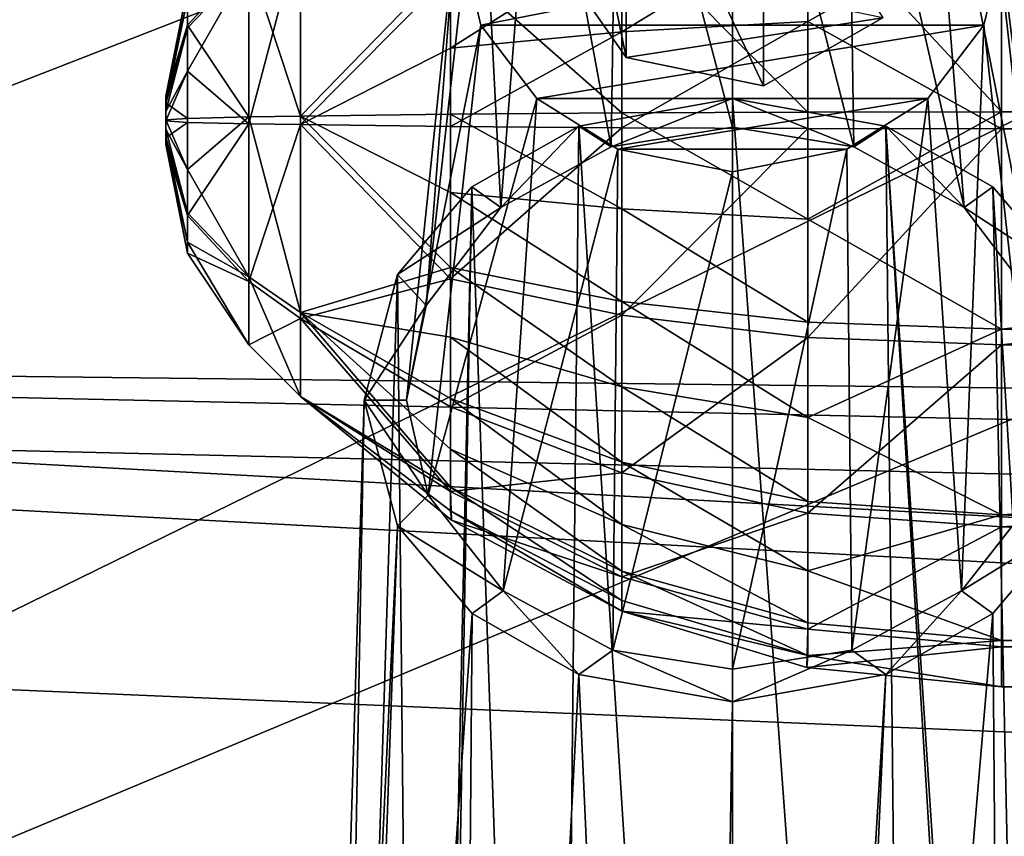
# Model space of a CAD drawing. Header units: metres. Extents: x -1004 to 0, y -708 to 0.
# Tile 12 of 119: x -830 to -796, y -172 to -143. Entities that reach past the tile are written whole.
import ezdxf

# ---------------------------------------------------------------- set-up
doc = ezdxf.new("R2010")
doc.units = ezdxf.units.M

msp = doc.modelspace()

# ---------------------------------------------------------------- linework, layer by layer
at = {"layer": 'top0123410'}
for points in [[(-85.591209, -133.342072, 2129.335449), (-918.45813, -133.342072, 2129.335449), (-102.249931, -155.053757, 2143.80835)], [(-918.45813, -133.342072, 2129.335449), (-111.516525, -164.3479, 2150.003662), (-102.249931, -155.053757, 2143.80835)], [(-918.45813, -133.342072, 2129.335449), (-901.799438, -155.053757, 2143.80835), (-111.516525, -164.3479, 2150.003662)], [(-899.966553, -156.892273, 2141.547363), (-916.262817, -135.652328, 2127.388916), (-124.236923, -175.058105, 2153.656738)], [(-124.236923, -175.058105, 2153.656738), (-916.262817, -135.652328, 2127.388916), (-105.679428, -158.615219, 2142.695801)], [(-916.262817, -135.652328, 2127.388916), (-89.123558, -137.687225, 2128.745361), (-105.679428, -158.615219, 2142.695801)], [(-901.799438, -155.053757, 2143.80835), (-121.211586, -172.413788, 2155.380371), (-111.516525, -164.3479, 2150.003662)], [(-121.211586, -172.413788, 2155.380371), (-901.799438, -155.053757, 2143.80835), (-183.251602, -194.344879, 2169.999756)], [(-901.799438, -155.053757, 2143.80835), (-892.532837, -164.3479, 2150.003662), (-183.251602, -194.344879, 2169.999756)], [(-881.439697, -173.853394, 2152.853516), (-899.966553, -156.892273, 2141.547363), (-183.251602, -195.290787, 2167.143799)], [(-183.251602, -195.290787, 2167.143799), (-899.966553, -156.892273, 2141.547363), (-124.236923, -175.058105, 2153.656738)], [(-183.251602, -194.344879, 2169.999756), (-892.532837, -164.3479, 2150.003662), (-882.837769, -172.413788, 2155.380371)]]:
    msp.add_3dface(points, dxfattribs=at)
at = {"layer": 'top0123411'}
for points in [[(-811.622314, -140.827744, 1787.880371), (-811.622314, -131.601761, 1768.095215), (-808.96875, -144.64183, 1786.101807)], [(-811.622314, -131.601761, 1768.095215), (-808.96875, -135.415848, 1766.31665), (-808.96875, -144.64183, 1786.101807)], [(-808.96875, -144.64183, 1786.101807), (-808.96875, -135.415848, 1766.31665), (-804.116638, -145.638092, 1785.637207)], [(-808.96875, -135.415848, 1766.31665), (-804.116638, -136.412109, 1765.852051), (-804.116638, -145.638092, 1785.637207)], [(-799.908447, -143.23288, 1786.758789), (-804.116638, -145.638092, 1785.637207), (-804.116638, -136.412109, 1765.852051)], [(-811.622314, -140.827744, 1787.880371), (-808.96875, -144.64183, 1786.101807), (-799.908447, -143.23288, 1786.758789)], [(-808.96875, -144.64183, 1786.101807), (-804.116638, -145.638092, 1785.637207), (-799.908447, -143.23288, 1786.758789)]]:
    msp.add_3dface(points, dxfattribs=at)
at = {"layer": 'top0123415'}
for points in [[(-805.216064, -130.992218, 1792.466675), (-809.260986, -131.7883, 1792.095459), (-805.21637, -147.096893, 1831.346802)], [(-805.216064, -130.992218, 1792.466675), (-805.21637, -147.096893, 1831.346802), (-800.932739, -147.785141, 1830.86499)], [(-801.171326, -131.78804, 1792.095581), (-805.216064, -130.992218, 1792.466675), (-800.932739, -147.785141, 1830.86499)], [(-809.260986, -131.7883, 1792.095459), (-812.115112, -133.583511, 1791.258423), (-809.500061, -147.785477, 1830.864746)], [(-809.260986, -131.7883, 1792.095459), (-809.500061, -147.785477, 1830.864746), (-805.21637, -147.096893, 1831.346802)], [(-798.319824, -133.580566, 1791.259766), (-801.171326, -131.78804, 1792.095581), (-797.039001, -149.936401, 1829.358643)], [(-801.171326, -131.78804, 1792.095581), (-800.932739, -147.785141, 1830.86499), (-797.039001, -149.936401, 1829.358643)], [(-812.115112, -133.583511, 1791.258423), (-814.091431, -136.166656, 1790.053833), (-813.393433, -149.936905, 1829.358276)], [(-812.115112, -133.583511, 1791.258423), (-813.393433, -149.936905, 1829.358276), (-809.500061, -147.785477, 1830.864746)], [(-796.340515, -136.166092, 1790.054077), (-798.319824, -133.580566, 1791.259766), (-794.408936, -153.391769, 1826.939087)], [(-798.319824, -133.580566, 1791.259766), (-797.039001, -149.936401, 1829.358643), (-794.408936, -153.391769, 1826.939087)], [(-814.091431, -136.166656, 1790.053833), (-816.0224, -153.391327, 1826.939453), (-813.393433, -149.936905, 1829.358276)], [(-814.091431, -136.166656, 1790.053833), (-814.969421, -139.83194, 1788.344727), (-816.0224, -153.391327, 1826.939453)], [(-795.46228, -139.83194, 1788.344727), (-796.340515, -136.166092, 1790.054077), (-793.71582, -156.736664, 1824.597046)], [(-796.340515, -136.166092, 1790.054077), (-794.408936, -153.391769, 1826.939087), (-793.71582, -156.736664, 1824.597046)], [(-816.71582, -156.736664, 1824.597046), (-814.969421, -139.83194, 1788.344727), (-814.091431, -143.497223, 1786.635498)], [(-814.969421, -139.83194, 1788.344727), (-816.71582, -156.736664, 1824.597046), (-816.0224, -153.391327, 1826.939453)], [(-814.091431, -143.497223, 1786.635498), (-814.969421, -139.83194, 1788.344727), (-795.46228, -139.83194, 1788.344727)], [(-796.340515, -143.497803, 1786.635254), (-814.091431, -143.497223, 1786.635498), (-795.46228, -139.83194, 1788.344727)], [(-794.476135, -160.084213, 1822.253052), (-796.340515, -143.497803, 1786.635254), (-795.46228, -139.83194, 1788.344727)], [(-815.955811, -160.083572, 1822.25354), (-816.71582, -156.736664, 1824.597046), (-814.091431, -143.497223, 1786.635498)], [(-815.955811, -160.083572, 1822.25354), (-814.091431, -143.497223, 1786.635498), (-812.115112, -146.080368, 1785.43103)], [(-812.115112, -146.080368, 1785.43103), (-814.091431, -143.497223, 1786.635498), (-796.340515, -143.497803, 1786.635254)], [(-798.319824, -146.083313, 1785.429688), (-812.115112, -146.080368, 1785.43103), (-796.340515, -143.497803, 1786.635254)], [(-797.126404, -163.462433, 1819.887573), (-798.319824, -146.083313, 1785.429688), (-796.340515, -143.497803, 1786.635254)], [(-794.476135, -160.084213, 1822.253052), (-797.126404, -163.462433, 1819.887573), (-796.340515, -143.497803, 1786.635254)], [(-813.305908, -163.461823, 1819.888062), (-815.955811, -160.083572, 1822.25354), (-812.115112, -146.080368, 1785.43103)], [(-813.305908, -163.461823, 1819.888062), (-812.115112, -146.080368, 1785.43103), (-809.260986, -147.87558, 1784.593872)], [(-809.260986, -147.87558, 1784.593872), (-812.115112, -146.080368, 1785.43103), (-798.319824, -146.083313, 1785.429688)], [(-805.21582, -146.087692, 1832.053467), (-810.633179, -147.056366, 1831.375244), (-805.21582, -232.514221, 1960.186035)], [(-810.633179, -147.056366, 1831.375244), (-805.21582, -146.087692, 1832.053467), (-809.500061, -147.785477, 1830.864746)], [(-805.21582, -146.087692, 1832.053467), (-805.21637, -147.096893, 1831.346802), (-809.500061, -147.785477, 1830.864746)], [(-801.171326, -147.875854, 1784.59375), (-809.260986, -147.87558, 1784.593872), (-798.319824, -146.083313, 1785.429688)], [(-800.932739, -147.785141, 1830.86499), (-805.21637, -147.096893, 1831.346802), (-805.21582, -146.087692, 1832.053467)], [(-805.21582, -232.514221, 1960.186035), (-798.903992, -232.522156, 1957.823364), (-805.21582, -146.087692, 1832.053467)], [(-798.903992, -232.522156, 1957.823364), (-799.798523, -147.056366, 1831.375244), (-805.21582, -146.087692, 1832.053467)], [(-799.798523, -147.056366, 1831.375244), (-800.932739, -147.785141, 1830.86499), (-805.21582, -146.087692, 1832.053467)], [(-800.993774, -165.561157, 1818.418091), (-801.171326, -147.875854, 1784.59375), (-798.319824, -146.083313, 1785.429688)], [(-797.126404, -163.462433, 1819.887573), (-800.993774, -165.561157, 1818.418091), (-798.319824, -146.083313, 1785.429688)], [(-810.633179, -147.056366, 1831.375244), (-814.409302, -149.207565, 1829.868896), (-811.527649, -232.522156, 1957.823364)], [(-814.409302, -149.207565, 1829.868896), (-810.633179, -147.056366, 1831.375244), (-813.393433, -149.936905, 1829.358276)], [(-813.393433, -149.936905, 1829.358276), (-810.633179, -147.056366, 1831.375244), (-809.500061, -147.785477, 1830.864746)], [(-810.633179, -147.056366, 1831.375244), (-811.527649, -232.522156, 1957.823364), (-805.21582, -232.514221, 1960.186035)], [(-797.039001, -149.936401, 1829.358643), (-800.932739, -147.785141, 1830.86499), (-799.798523, -147.056366, 1831.375244)], [(-798.903992, -232.522156, 1957.823364), (-794.573975, -232.423233, 1952.544922), (-799.798523, -147.056366, 1831.375244)], [(-794.573975, -232.423233, 1952.544922), (-794.204285, -232.695755, 1952.310181), (-799.798523, -147.056366, 1831.375244)], [(-799.798523, -147.056366, 1831.375244), (-794.204285, -232.695755, 1952.310181), (-796.0224, -149.207565, 1829.868896)], [(-796.0224, -149.207565, 1829.868896), (-797.039001, -149.936401, 1829.358643), (-799.798523, -147.056366, 1831.375244)], [(-809.438782, -165.560898, 1818.418213), (-813.305908, -163.461823, 1819.888062), (-809.260986, -147.87558, 1784.593872)], [(-809.438782, -165.560898, 1818.418213), (-809.260986, -147.87558, 1784.593872), (-805.216064, -148.671677, 1784.222656)], [(-801.171326, -147.875854, 1784.59375), (-805.216064, -148.671677, 1784.222656), (-809.260986, -147.87558, 1784.593872)], [(-800.993774, -165.561157, 1818.418091), (-805.21637, -166.229126, 1817.950317), (-801.171326, -147.875854, 1784.59375)], [(-805.21637, -166.229126, 1817.950317), (-805.216064, -148.671677, 1784.222656), (-801.171326, -147.875854, 1784.59375)], [(-805.21637, -166.229126, 1817.950317), (-809.438782, -165.560898, 1818.418213), (-805.216064, -148.671677, 1784.222656)], [(-814.409302, -149.207565, 1829.868896), (-817.033447, -152.299301, 1827.704102), (-816.227356, -232.695755, 1952.310181)], [(-817.033447, -152.299301, 1827.704102), (-814.409302, -149.207565, 1829.868896), (-813.393433, -149.936905, 1829.358276)], [(-815.857727, -232.423233, 1952.544922), (-814.409302, -149.207565, 1829.868896), (-816.227356, -232.695755, 1952.310181)], [(-814.409302, -149.207565, 1829.868896), (-815.857727, -232.423233, 1952.544922), (-811.527649, -232.522156, 1957.823364)], [(-796.0224, -149.207565, 1829.868896), (-793.398254, -152.299301, 1827.704102), (-797.039001, -149.936401, 1829.358643)], [(-794.204285, -232.695755, 1952.310181), (-790.731934, -236.610535, 1948.645508), (-796.0224, -149.207565, 1829.868896)], [(-796.0224, -149.207565, 1829.868896), (-790.731934, -236.610535, 1948.645508), (-793.398254, -152.299301, 1827.704102)], [(-817.033447, -152.299301, 1827.704102), (-813.393433, -149.936905, 1829.358276), (-816.0224, -153.391327, 1826.939453)], [(-793.398254, -152.299301, 1827.704102), (-794.408936, -153.391769, 1826.939087), (-797.039001, -149.936401, 1829.358643)], [(-816.227356, -232.695755, 1952.310181), (-817.033447, -152.299301, 1827.704102), (-819.699768, -236.610535, 1948.645508)], [(-817.033447, -152.299301, 1827.704102), (-818.21582, -156.736862, 1824.596924), (-819.699768, -236.610535, 1948.645508)], [(-818.21582, -156.736862, 1824.596924), (-817.033447, -152.299301, 1827.704102), (-816.0224, -153.391327, 1826.939453)], [(-818.21582, -156.736862, 1824.596924), (-816.0224, -153.391327, 1826.939453), (-816.71582, -156.736664, 1824.597046)], [(-819.699768, -236.610535, 1948.645508), (-818.21582, -156.736862, 1824.596924), (-820.766724, -240.516769, 1944.354736)], [(-818.21582, -156.736862, 1824.596924), (-817.033142, -161.174545, 1821.489624), (-820.766724, -240.516769, 1944.354736)], [(-815.955811, -160.083572, 1822.25354), (-818.21582, -156.736862, 1824.596924), (-816.71582, -156.736664, 1824.597046)], [(-817.033142, -161.174545, 1821.489624), (-818.21582, -156.736862, 1824.596924), (-815.955811, -160.083572, 1822.25354)], [(-813.305908, -163.461823, 1819.888062), (-817.033142, -161.174545, 1821.489624), (-815.955811, -160.083572, 1822.25354)], [(-794.476135, -160.084213, 1822.253052), (-793.398499, -161.174545, 1821.489624), (-797.126404, -163.462433, 1819.887573)], [(-820.766724, -240.516769, 1944.354736), (-817.033142, -161.174545, 1821.489624), (-819.940308, -243.722763, 1940.249268)], [(-817.033142, -161.174545, 1821.489624), (-814.405151, -164.26918, 1819.322754), (-819.940308, -243.722763, 1940.249268)], [(-814.405151, -164.26918, 1819.322754), (-817.033142, -161.174545, 1821.489624), (-813.305908, -163.461823, 1819.888062)], [(-793.398499, -161.174545, 1821.489624), (-796.02655, -164.26918, 1819.322754), (-797.126404, -163.462433, 1819.887573)], [(-793.398499, -161.174545, 1821.489624), (-795.321533, -251.541946, 1938.999512), (-796.02655, -164.26918, 1819.322754)], [(-810.632568, -166.417206, 1817.818604), (-814.405151, -164.26918, 1819.322754), (-813.305908, -163.461823, 1819.888062)], [(-810.632568, -166.417206, 1817.818604), (-813.305908, -163.461823, 1819.888062), (-809.438782, -165.560898, 1818.418213)], [(-797.126404, -163.462433, 1819.887573), (-799.799133, -166.417206, 1817.818604), (-800.993774, -165.561157, 1818.418091)], [(-797.126404, -163.462433, 1819.887573), (-796.02655, -164.26918, 1819.322754), (-799.799133, -166.417206, 1817.818604)], [(-819.940308, -243.722763, 1940.249268), (-814.405151, -164.26918, 1819.322754), (-815.110168, -251.541946, 1938.999512)], [(-814.405151, -164.26918, 1819.322754), (-810.632568, -166.417206, 1817.818604), (-815.110168, -251.541946, 1938.999512)], [(-795.321533, -251.541946, 1938.999512), (-803.757751, -255.215836, 1938.144531), (-796.02655, -164.26918, 1819.322754)], [(-796.02655, -164.26918, 1819.322754), (-803.757751, -255.215836, 1938.144531), (-799.799133, -166.417206, 1817.818604)], [(-805.21582, -167.385651, 1817.140503), (-810.632568, -166.417206, 1817.818604), (-809.438782, -165.560898, 1818.418213)], [(-805.21582, -167.385651, 1817.140503), (-809.438782, -165.560898, 1818.418213), (-805.21637, -166.229126, 1817.950317)], [(-800.993774, -165.561157, 1818.418091), (-805.21582, -167.385651, 1817.140503), (-805.21637, -166.229126, 1817.950317)], [(-799.799133, -166.417206, 1817.818604), (-805.21582, -167.385651, 1817.140503), (-800.993774, -165.561157, 1818.418091)], [(-815.110168, -251.541946, 1938.999512), (-810.632568, -166.417206, 1817.818604), (-806.67395, -255.215836, 1938.144531)], [(-810.632568, -166.417206, 1817.818604), (-805.21582, -167.385651, 1817.140503), (-806.67395, -255.215836, 1938.144531)], [(-803.757751, -255.215836, 1938.144531), (-805.21582, -255.4319, 1938.325806), (-799.799133, -166.417206, 1817.818604)], [(-799.799133, -166.417206, 1817.818604), (-805.21582, -255.4319, 1938.325806), (-805.21582, -167.385651, 1817.140503)], [(-806.67395, -255.215836, 1938.144531), (-805.21582, -167.385651, 1817.140503), (-805.21582, -255.4319, 1938.325806)]]:
    msp.add_3dface(points, dxfattribs=at)
at = {"layer": 'top0123421'}
for points in [[(-795.718384, -138.924194, 1824.841064), (-725.21582, -146.554016, 1826.478638), (-725.21582, -136.59552, 1823.648804)], [(-725.21582, -137.117325, 1789.011719), (-725.21582, -147.156555, 1786.483154), (-795.718384, -139.480835, 1787.890137)], [(-795.718384, -138.924194, 1824.841064), (-802.546509, -139.190887, 1824.223755), (-795.718384, -146.554031, 1826.478638)], [(-795.718384, -138.924194, 1824.841064), (-795.718384, -146.554031, 1826.478638), (-725.21582, -146.554016, 1826.478638)], [(-802.546509, -139.190887, 1824.223755), (-809.112305, -139.980698, 1822.395264), (-802.546509, -146.564163, 1825.806152)], [(-802.546509, -139.190887, 1824.223755), (-802.546509, -146.564163, 1825.806152), (-795.718384, -146.554031, 1826.478638)], [(-795.718384, -139.480835, 1787.890137), (-802.546509, -143.370636, 1787.470215), (-802.546509, -139.72879, 1788.515259)], [(-795.718384, -139.480835, 1787.890137), (-795.718384, -147.156555, 1786.483276), (-802.546509, -143.370636, 1787.470215)], [(-795.718384, -139.480835, 1787.890137), (-725.21582, -147.156555, 1786.483154), (-795.718384, -147.156555, 1786.483276)], [(-820.467102, -139.858871, 1813.269653), (-822.286926, -141.164932, 1812.002441), (-820.467102, -146.708435, 1816.228516)], [(-822.286926, -141.333817, 1800.790527), (-820.467102, -140.066513, 1799.484497), (-822.286926, -146.974747, 1798.552856)], [(-820.467102, -140.066513, 1799.484497), (-820.467102, -147.002136, 1796.733276), (-822.286926, -146.974747, 1798.552856)], [(-820.467102, -139.858871, 1813.269653), (-820.467102, -146.708435, 1816.228516), (-815.16333, -141.26329, 1819.426147)], [(-820.467102, -140.066513, 1799.484497), (-815.16333, -141.655746, 1793.373047), (-820.467102, -147.002136, 1796.733276)], [(-809.112305, -139.980698, 1822.395264), (-815.16333, -141.26329, 1819.426147), (-809.112305, -146.594162, 1823.814697)], [(-802.546509, -139.72879, 1788.515259), (-802.546509, -143.370636, 1787.470215), (-809.112305, -143.729736, 1789.429199)], [(-802.546509, -139.72879, 1788.515259), (-809.112305, -143.729736, 1789.429199), (-809.112305, -140.463181, 1790.366699)], [(-809.112305, -139.980698, 1822.395264), (-809.112305, -146.594162, 1823.814697), (-802.546509, -146.564163, 1825.806152)], [(-809.112305, -140.463181, 1790.366699), (-815.16333, -144.312866, 1792.610596), (-815.16333, -141.655746, 1793.373047)], [(-809.112305, -143.729736, 1789.429199), (-815.16333, -144.312866, 1792.610596), (-809.112305, -140.463181, 1790.366699)], [(-822.286926, -146.735962, 1814.408936), (-822.286926, -141.164932, 1812.002441), (-824.454651, -143.490189, 1809.73999)], [(-824.454651, -143.490189, 1809.73999), (-822.286926, -141.164932, 1812.002441), (-824.454651, -142.171112, 1806.4104)], [(-824.454651, -142.553818, 1804.625244), (-822.286926, -141.333817, 1800.790527), (-824.454651, -143.589813, 1803.121948)], [(-822.286926, -141.333817, 1800.790527), (-824.454651, -145.121796, 1802.128906), (-824.454651, -143.589813, 1803.121948)], [(-822.286926, -141.333817, 1800.790527), (-822.286926, -146.974747, 1798.552856), (-824.454651, -145.121796, 1802.128906)], [(-822.286926, -141.164932, 1812.002441), (-822.286926, -146.735962, 1814.408936), (-820.467102, -146.708435, 1816.228516)], [(-820.467102, -146.708435, 1816.228516), (-815.16333, -146.642883, 1820.580688), (-815.16333, -141.26329, 1819.426147)], [(-815.16333, -141.26329, 1819.426147), (-815.16333, -146.642883, 1820.580688), (-809.112305, -146.594162, 1823.814697)], [(-815.16333, -141.655746, 1793.373047), (-815.16333, -144.312866, 1792.610596), (-820.467102, -147.002136, 1796.733276)], [(-824.454651, -142.171112, 1806.4104), (-825.21582, -145.997513, 1806.468018), (-824.454651, -143.490189, 1809.73999)], [(-825.21582, -145.997513, 1806.468018), (-824.454651, -142.171112, 1806.4104), (-825.21582, -146.06778, 1806.140747)], [(-824.454651, -142.171112, 1806.4104), (-824.454651, -142.553818, 1804.625244), (-825.21582, -146.06778, 1806.140747)], [(-825.21582, -146.06778, 1806.140747), (-824.454651, -142.553818, 1804.625244), (-825.21582, -146.25798, 1805.865234)], [(-824.454651, -142.553818, 1804.625244), (-824.454651, -143.589813, 1803.121948), (-825.21582, -146.25798, 1805.865234)], [(-825.21582, -145.997513, 1806.468018), (-825.21582, -146.239838, 1807.078369), (-824.454651, -143.490189, 1809.73999)], [(-824.454651, -143.490189, 1809.73999), (-825.21582, -146.239838, 1807.078369), (-824.454651, -146.78476, 1811.165039)], [(-824.454651, -146.78476, 1811.165039), (-822.286926, -146.735962, 1814.408936), (-824.454651, -143.490189, 1809.73999)], [(-809.112305, -143.729736, 1789.429199), (-802.546509, -143.370636, 1787.470215), (-809.112305, -147.116409, 1789.147095)], [(-809.112305, -147.116409, 1789.147095), (-802.546509, -143.370636, 1787.470215), (-802.546509, -147.146408, 1787.15564)], [(-802.546509, -143.370636, 1787.470215), (-795.718384, -147.156555, 1786.483276), (-802.546509, -147.146408, 1787.15564)], [(-825.21582, -146.25798, 1805.865234), (-824.454651, -143.589813, 1803.121948), (-825.21582, -146.539017, 1805.683716)], [(-824.454651, -143.589813, 1803.121948), (-824.454651, -145.121796, 1802.128906), (-825.21582, -146.539017, 1805.683716)], [(-815.16333, -144.312866, 1792.610596), (-809.112305, -143.729736, 1789.429199), (-815.16333, -147.067688, 1792.381104)], [(-815.16333, -147.067688, 1792.381104), (-809.112305, -143.729736, 1789.429199), (-809.112305, -147.116409, 1789.147095)], [(-820.467102, -147.002136, 1796.733276), (-815.16333, -144.312866, 1792.610596), (-815.16333, -147.067688, 1792.381104)], [(-825.21582, -146.539017, 1805.683716), (-824.454651, -145.121796, 1802.128906), (-825.21582, -146.868195, 1805.623169)], [(-824.454651, -145.121796, 1802.128906), (-824.454651, -146.925842, 1801.796753), (-825.21582, -146.868195, 1805.623169)], [(-822.286926, -146.974747, 1798.552856), (-824.454651, -146.925842, 1801.796753), (-824.454651, -145.121796, 1802.128906)], [(-825.21582, -146.06778, 1806.140747), (-825.21582, -147.470886, 1805.883545), (-825.21582, -145.997513, 1806.468018)], [(-825.21582, -147.470886, 1805.883545), (-825.21582, -147.713043, 1806.493774), (-825.21582, -145.997513, 1806.468018)], [(-825.21582, -145.997513, 1806.468018), (-825.21582, -147.713043, 1806.493774), (-825.21582, -147.642807, 1806.821167)], [(-825.21582, -145.997513, 1806.468018), (-825.21582, -147.642807, 1806.821167), (-825.21582, -146.239838, 1807.078369)], [(-825.21582, -146.06778, 1806.140747), (-825.21582, -146.25798, 1805.865234), (-825.21582, -147.470886, 1805.883545)], [(-825.21582, -146.239838, 1807.078369), (-825.21582, -146.842361, 1807.338745), (-824.454651, -146.78476, 1811.165039)], [(-825.21582, -147.642807, 1806.821167), (-825.21582, -147.452652, 1807.096558), (-825.21582, -146.239838, 1807.078369)], [(-825.21582, -146.239838, 1807.078369), (-825.21582, -147.452652, 1807.096558), (-825.21582, -147.171585, 1807.27832)], [(-825.21582, -147.171585, 1807.27832), (-825.21582, -146.842361, 1807.338745), (-825.21582, -146.239838, 1807.078369)], [(-825.21582, -146.25798, 1805.865234), (-825.21582, -146.539017, 1805.683716), (-825.21582, -147.470886, 1805.883545)], [(-825.21582, -147.470886, 1805.883545), (-825.21582, -146.539017, 1805.683716), (-825.21582, -146.868195, 1805.623169)], [(-815.16333, -146.642883, 1820.580688), (-820.467102, -146.708435, 1816.228516), (-815.16333, -149.397705, 1820.351196)], [(-809.112305, -146.594162, 1823.814697), (-815.16333, -146.642883, 1820.580688), (-809.112305, -149.980835, 1823.532593)], [(-809.112305, -149.980835, 1823.532593), (-815.16333, -146.642883, 1820.580688), (-815.16333, -149.397705, 1820.351196)], [(-802.546509, -146.564163, 1825.806152), (-809.112305, -146.594162, 1823.814697), (-802.546509, -150.339935, 1825.491577)], [(-802.546509, -150.339935, 1825.491577), (-809.112305, -146.594162, 1823.814697), (-809.112305, -149.980835, 1823.532593)], [(-795.718384, -146.554031, 1826.478638), (-802.546509, -146.564163, 1825.806152), (-802.546509, -150.339935, 1825.491577)], [(-795.718384, -154.229721, 1825.071655), (-795.718384, -146.554031, 1826.478638), (-802.546509, -150.339935, 1825.491577)], [(-795.718384, -146.554031, 1826.478638), (-795.718384, -154.229721, 1825.071655), (-725.21582, -146.554016, 1826.478638)], [(-725.21582, -146.554016, 1826.478638), (-795.718384, -154.229721, 1825.071655), (-725.21582, -156.593246, 1823.950073)], [(-824.454651, -146.78476, 1811.165039), (-825.21582, -146.842361, 1807.338745), (-824.454651, -148.588852, 1810.833008)], [(-825.21582, -146.842361, 1807.338745), (-825.21582, -147.171585, 1807.27832), (-824.454651, -148.588852, 1810.833008)], [(-825.21582, -146.868195, 1805.623169), (-824.454651, -146.925842, 1801.796753), (-825.21582, -147.470886, 1805.883545)], [(-824.454651, -146.925842, 1801.796753), (-824.454651, -150.220398, 1803.221802), (-825.21582, -147.470886, 1805.883545)], [(-822.286926, -152.376801, 1812.171265), (-822.286926, -146.735962, 1814.408936), (-824.454651, -148.588852, 1810.833008)], [(-822.286926, -146.735962, 1814.408936), (-824.454651, -146.78476, 1811.165039), (-824.454651, -148.588852, 1810.833008)], [(-824.454651, -146.925842, 1801.796753), (-822.286926, -146.974747, 1798.552856), (-824.454651, -150.220398, 1803.221802)], [(-822.286926, -146.974747, 1798.552856), (-822.286926, -152.545685, 1800.959473), (-824.454651, -150.220398, 1803.221802)], [(-820.467102, -146.708435, 1816.228516), (-822.286926, -146.735962, 1814.408936), (-820.467102, -153.644043, 1813.477295)], [(-822.286926, -146.735962, 1814.408936), (-822.286926, -152.376801, 1812.171265), (-820.467102, -153.644043, 1813.477295)], [(-822.286926, -146.974747, 1798.552856), (-820.467102, -147.002136, 1796.733276), (-822.286926, -152.545685, 1800.959473)], [(-820.467102, -147.002136, 1796.733276), (-820.467102, -153.851715, 1799.692139), (-822.286926, -152.545685, 1800.959473)], [(-815.16333, -149.397705, 1820.351196), (-820.467102, -146.708435, 1816.228516), (-815.16333, -152.05481, 1819.588745)], [(-820.467102, -146.708435, 1816.228516), (-820.467102, -153.644043, 1813.477295), (-815.16333, -152.05481, 1819.588745)], [(-820.467102, -153.851715, 1799.692139), (-820.467102, -147.002136, 1796.733276), (-815.16333, -152.447281, 1793.535645)], [(-820.467102, -147.002136, 1796.733276), (-815.16333, -147.067688, 1792.381104), (-815.16333, -152.447281, 1793.535645)], [(-824.454651, -148.588852, 1810.833008), (-825.21582, -147.171585, 1807.27832), (-824.454651, -150.120789, 1809.839844)], [(-825.21582, -147.171585, 1807.27832), (-825.21582, -147.452652, 1807.096558), (-824.454651, -150.120789, 1809.839844)], [(-815.16333, -152.447281, 1793.535645), (-815.16333, -147.067688, 1792.381104), (-809.112305, -147.116409, 1789.147095)], [(-809.112305, -153.729874, 1790.566528), (-815.16333, -152.447281, 1793.535645), (-809.112305, -147.116409, 1789.147095)], [(-809.112305, -153.729874, 1790.566528), (-809.112305, -147.116409, 1789.147095), (-802.546509, -147.146408, 1787.15564)], [(-802.546509, -154.519699, 1788.738159), (-809.112305, -153.729874, 1790.566528), (-802.546509, -147.146408, 1787.15564)], [(-802.546509, -147.146408, 1787.15564), (-795.718384, -147.156555, 1786.483276), (-802.546509, -154.519699, 1788.738159)], [(-795.718384, -147.156555, 1786.483276), (-795.718384, -154.786392, 1788.120728), (-802.546509, -154.519699, 1788.738159)], [(-725.21582, -147.156555, 1786.483154), (-795.718384, -154.786392, 1788.120728), (-795.718384, -147.156555, 1786.483276)], [(-725.21582, -147.156555, 1786.483154), (-725.21582, -157.115051, 1789.312988), (-795.718384, -154.786392, 1788.120728)], [(-824.454651, -150.120789, 1809.839844), (-825.21582, -147.452652, 1807.096558), (-824.454651, -151.156784, 1808.336548)], [(-825.21582, -147.452652, 1807.096558), (-825.21582, -147.642807, 1806.821167), (-824.454651, -151.156784, 1808.336548)], [(-825.21582, -147.470886, 1805.883545), (-824.454651, -150.220398, 1803.221802), (-825.21582, -147.713043, 1806.493774)], [(-824.454651, -151.156784, 1808.336548), (-825.21582, -147.642807, 1806.821167), (-824.454651, -151.539444, 1806.551392)], [(-825.21582, -147.642807, 1806.821167), (-825.21582, -147.713043, 1806.493774), (-824.454651, -151.539444, 1806.551392)], [(-824.454651, -150.220398, 1803.221802), (-824.454651, -151.539444, 1806.551392), (-825.21582, -147.713043, 1806.493774)], [(-822.286926, -152.376801, 1812.171265), (-824.454651, -148.588852, 1810.833008), (-824.454651, -150.120789, 1809.839844)], [(-809.112305, -153.247391, 1822.595093), (-815.16333, -149.397705, 1820.351196), (-815.16333, -152.05481, 1819.588745)], [(-809.112305, -149.980835, 1823.532593), (-815.16333, -149.397705, 1820.351196), (-809.112305, -153.247391, 1822.595093)], [(-824.454651, -151.156784, 1808.336548), (-822.286926, -152.376801, 1812.171265), (-824.454651, -150.120789, 1809.839844)], [(-802.546509, -153.981766, 1824.446533), (-802.546509, -150.339935, 1825.491577), (-809.112305, -149.980835, 1823.532593)], [(-802.546509, -153.981766, 1824.446533), (-809.112305, -149.980835, 1823.532593), (-809.112305, -153.247391, 1822.595093)], [(-824.454651, -150.220398, 1803.221802), (-822.286926, -152.545685, 1800.959473), (-824.454651, -151.539444, 1806.551392)], [(-795.718384, -154.229721, 1825.071655), (-802.546509, -150.339935, 1825.491577), (-802.546509, -153.981766, 1824.446533)], [(-824.454651, -151.539444, 1806.551392), (-822.286926, -154.78331, 1806.600342), (-824.454651, -151.156784, 1808.336548)], [(-822.286926, -154.78331, 1806.600342), (-822.286926, -152.376801, 1812.171265), (-824.454651, -151.156784, 1808.336548)], [(-822.286926, -152.545685, 1800.959473), (-822.286926, -154.78331, 1806.600342), (-824.454651, -151.539444, 1806.551392)], [(-815.16333, -152.05481, 1819.588745), (-820.467102, -153.644043, 1813.477295), (-815.16333, -154.512115, 1818.32251)], [(-809.112305, -156.268311, 1821.038452), (-815.16333, -152.05481, 1819.588745), (-815.16333, -154.512115, 1818.32251)], [(-809.112305, -156.268311, 1821.038452), (-809.112305, -153.247391, 1822.595093), (-815.16333, -152.05481, 1819.588745)], [(-820.467102, -153.644043, 1813.477295), (-822.286926, -152.376801, 1812.171265), (-820.467102, -156.602921, 1806.627808)], [(-822.286926, -152.376801, 1812.171265), (-822.286926, -154.78331, 1806.600342), (-820.467102, -156.602921, 1806.627808)], [(-822.286926, -152.545685, 1800.959473), (-820.467102, -153.851715, 1799.692139), (-822.286926, -154.78331, 1806.600342)], [(-820.467102, -153.851715, 1799.692139), (-815.16333, -152.447281, 1793.535645), (-815.16333, -156.975555, 1796.661011)], [(-815.16333, -156.975555, 1796.661011), (-815.16333, -152.447281, 1793.535645), (-809.112305, -153.729874, 1790.566528)], [(-802.546509, -157.349762, 1822.71106), (-809.112305, -153.247391, 1822.595093), (-809.112305, -156.268311, 1821.038452)], [(-802.546509, -153.981766, 1824.446533), (-809.112305, -153.247391, 1822.595093), (-802.546509, -157.349762, 1822.71106)], [(-820.467102, -153.851715, 1799.692139), (-820.467102, -156.602921, 1806.627808), (-822.286926, -154.78331, 1806.600342)], [(-820.467102, -153.644043, 1813.477295), (-815.16333, -156.675156, 1816.601196), (-815.16333, -154.512115, 1818.32251)], [(-820.467102, -156.602921, 1806.627808), (-815.16333, -159.800522, 1812.072876), (-820.467102, -153.644043, 1813.477295)], [(-815.16333, -159.800522, 1812.072876), (-815.16333, -158.460831, 1814.490967), (-820.467102, -153.644043, 1813.477295)], [(-820.467102, -153.644043, 1813.477295), (-815.16333, -158.460831, 1814.490967), (-815.16333, -156.675156, 1816.601196)], [(-820.467102, -156.602921, 1806.627808), (-820.467102, -153.851715, 1799.692139), (-815.16333, -159.963089, 1801.281372)], [(-815.16333, -159.963089, 1801.281372), (-820.467102, -153.851715, 1799.692139), (-815.16333, -156.975555, 1796.661011)], [(-809.112305, -159.296768, 1794.408691), (-815.16333, -156.975555, 1796.661011), (-809.112305, -153.729874, 1790.566528)], [(-809.112305, -159.296768, 1794.408691), (-809.112305, -153.729874, 1790.566528), (-802.546509, -154.519699, 1788.738159)], [(-802.546509, -157.349762, 1822.71106), (-795.718384, -154.229721, 1825.071655), (-802.546509, -153.981766, 1824.446533)], [(-795.718384, -160.782745, 1820.834473), (-795.718384, -154.229721, 1825.071655), (-802.546509, -157.349762, 1822.71106)], [(-795.718384, -154.229721, 1825.071655), (-795.718384, -160.782745, 1820.834473), (-725.21582, -156.593246, 1823.950073)], [(-815.16333, -154.512115, 1818.32251), (-815.16333, -156.675156, 1816.601196), (-809.112305, -158.927475, 1818.922363)], [(-809.112305, -158.927475, 1818.922363), (-809.112305, -156.268311, 1821.038452), (-815.16333, -154.512115, 1818.32251)], [(-802.546509, -160.726151, 1793.021729), (-809.112305, -159.296768, 1794.408691), (-802.546509, -154.519699, 1788.738159)], [(-802.546509, -154.519699, 1788.738159), (-795.718384, -154.786392, 1788.120728), (-802.546509, -160.726151, 1793.021729)], [(-795.718384, -154.786392, 1788.120728), (-795.718384, -161.208817, 1792.553467), (-802.546509, -160.726151, 1793.021729)], [(-725.21582, -157.115051, 1789.312988), (-795.718384, -161.208817, 1792.553467), (-795.718384, -154.786392, 1788.120728)], [(-802.546509, -160.314438, 1820.351807), (-809.112305, -156.268311, 1821.038452), (-809.112305, -158.927475, 1818.922363)], [(-802.546509, -160.314438, 1820.351807), (-802.546509, -157.349762, 1822.71106), (-809.112305, -156.268311, 1821.038452)], [(-815.132263, -160.975052, 1806.693604), (-815.16333, -160.642731, 1809.439941), (-820.467102, -156.602921, 1806.627808)], [(-815.16333, -160.642731, 1809.439941), (-815.16333, -159.800522, 1812.072876), (-820.467102, -156.602921, 1806.627808)], [(-815.132263, -160.975052, 1806.693604), (-820.467102, -156.602921, 1806.627808), (-815.16333, -159.963089, 1801.281372)], [(-815.16333, -156.675156, 1816.601196), (-809.112305, -161.122726, 1816.328125), (-809.112305, -158.927475, 1818.922363)], [(-815.16333, -158.460831, 1814.490967), (-809.112305, -161.122726, 1816.328125), (-815.16333, -156.675156, 1816.601196)], [(-725.21582, -156.593246, 1823.950073), (-795.718384, -160.782745, 1820.834473), (-725.21582, -164.023193, 1816.740723)], [(-815.16333, -159.963089, 1801.281372), (-815.16333, -156.975555, 1796.661011), (-809.112305, -159.296768, 1794.408691)], [(-802.546509, -160.314438, 1820.351807), (-795.718384, -160.782745, 1820.834473), (-802.546509, -157.349762, 1822.71106)], [(-725.21582, -157.115051, 1789.312988), (-725.21582, -164.324463, 1796.74292), (-795.718384, -161.208817, 1792.553467)], [(-815.16333, -159.800522, 1812.072876), (-809.112305, -162.769684, 1813.355469), (-815.16333, -158.460831, 1814.490967)], [(-809.112305, -162.769684, 1813.355469), (-809.112305, -161.122726, 1816.328125), (-815.16333, -158.460831, 1814.490967)], [(-809.112305, -158.927475, 1818.922363), (-809.112305, -161.122726, 1816.328125), (-802.546509, -162.761902, 1817.459473)], [(-802.546509, -162.761902, 1817.459473), (-802.546509, -160.314438, 1820.351807), (-809.112305, -158.927475, 1818.922363)], [(-809.112305, -162.969543, 1800.088867), (-815.16333, -159.963089, 1801.281372), (-809.112305, -159.296768, 1794.408691)], [(-809.112305, -162.969543, 1800.088867), (-809.112305, -159.296768, 1794.408691), (-802.546509, -160.726151, 1793.021729)], [(-815.16333, -160.642731, 1809.439941), (-809.112305, -163.805054, 1810.118652), (-815.16333, -159.800522, 1812.072876)], [(-809.112305, -163.805054, 1810.118652), (-809.112305, -162.769684, 1813.355469), (-815.16333, -159.800522, 1812.072876)], [(-815.132263, -160.975052, 1806.693604), (-815.16333, -159.963089, 1801.281372), (-809.112305, -162.969543, 1800.088867)], [(-795.718384, -160.782745, 1820.834473), (-802.546509, -160.314438, 1820.351807), (-802.546509, -162.761902, 1817.459473)], [(-815.132263, -160.975052, 1806.693604), (-809.112488, -164.189545, 1806.742065), (-815.16333, -160.642731, 1809.439941)], [(-809.112488, -164.189545, 1806.742065), (-809.112305, -163.805054, 1810.118652), (-815.16333, -160.642731, 1809.439941)], [(-802.546509, -164.820892, 1799.354492), (-809.112305, -162.969543, 1800.088867), (-802.546509, -160.726151, 1793.021729)], [(-802.546509, -160.726151, 1793.021729), (-795.718384, -161.208817, 1792.553467), (-802.546509, -164.820892, 1799.354492)], [(-795.718384, -165.215439, 1814.411987), (-795.718384, -160.782745, 1820.834473), (-802.546509, -162.761902, 1817.459473)], [(-795.718384, -160.782745, 1820.834473), (-795.718384, -165.215439, 1814.411987), (-725.21582, -164.023193, 1816.740723)], [(-809.112488, -164.189545, 1806.742065), (-815.132263, -160.975052, 1806.693604), (-809.112305, -162.969543, 1800.088867)], [(-809.112305, -161.122726, 1816.328125), (-802.546509, -164.598068, 1814.145386), (-802.546509, -162.761902, 1817.459473)], [(-809.112305, -162.769684, 1813.355469), (-802.546509, -164.598068, 1814.145386), (-809.112305, -161.122726, 1816.328125)], [(-795.718384, -161.208817, 1792.553467), (-795.718384, -165.44603, 1799.106445), (-802.546509, -164.820892, 1799.354492)], [(-725.21582, -164.324463, 1796.74292), (-795.718384, -165.44603, 1799.106445), (-795.718384, -161.208817, 1792.553467)], [(-809.112488, -164.189545, 1806.742065), (-809.112305, -162.969543, 1800.088867), (-802.546509, -164.820892, 1799.354492)], [(-809.112305, -163.805054, 1810.118652), (-802.546509, -165.752411, 1810.536621), (-809.112305, -162.769684, 1813.355469)], [(-802.546509, -165.752411, 1810.536621), (-802.546509, -164.598068, 1814.145386), (-809.112305, -162.769684, 1813.355469)], [(-802.546509, -162.761902, 1817.459473), (-802.546509, -164.598068, 1814.145386), (-795.718384, -165.215439, 1814.411987)], [(-809.112305, -163.805054, 1810.118652), (-809.112488, -164.189545, 1806.742065), (-802.546509, -165.752411, 1810.536621)], [(-725.21582, -164.023193, 1816.740723), (-795.718384, -165.215439, 1814.411987), (-725.21582, -166.853012, 1806.782227)], [(-809.112488, -164.189545, 1806.742065), (-802.582581, -166.172668, 1806.771973), (-802.546509, -165.752411, 1810.536621)], [(-802.582581, -166.172668, 1806.771973), (-809.112488, -164.189545, 1806.742065), (-802.546509, -164.820892, 1799.354492)], [(-725.21582, -164.324463, 1796.74292), (-725.21582, -166.853012, 1806.782227), (-795.718384, -165.44603, 1799.106445)], [(-802.546509, -164.598068, 1814.145386), (-802.546509, -165.752411, 1810.536621), (-795.718384, -165.215439, 1814.411987)], [(-802.546509, -164.820892, 1799.354492), (-795.718384, -165.44603, 1799.106445), (-802.582581, -166.172668, 1806.771973)], [(-795.718384, -165.44603, 1799.106445), (-795.718384, -166.853012, 1806.782227), (-802.582581, -166.172668, 1806.771973)], [(-795.718384, -165.215439, 1814.411987), (-802.546509, -165.752411, 1810.536621), (-795.718384, -166.853012, 1806.782227)], [(-795.718384, -165.215439, 1814.411987), (-795.718384, -166.853012, 1806.782227), (-725.21582, -166.853012, 1806.782227)], [(-725.21582, -166.853012, 1806.782227), (-795.718384, -166.853012, 1806.782227), (-795.718384, -165.44603, 1799.106445)], [(-802.546509, -165.752411, 1810.536621), (-802.582581, -166.172668, 1806.771973), (-795.718384, -166.853012, 1806.782227)]]:
    msp.add_3dface(points, dxfattribs=at)
at = {"layer": 'top0123459'}
for points in [[(-10, -10, 90), (-787.024658, -653.266907, 90), (-994.049377, -10, 90)], [(-787.024658, -653.266907, 90), (-994.049377, -694.05426, 90), (-994.049377, -10, 90)], [(-932.806335, -126.71492, 116.126305), (-936.328247, -157.298203, 115.592468), (-789.596375, -67.146965, 117.166069)], [(-789.596375, -67.146965, 117.166069), (-936.328247, -157.298203, 115.592468), (-741.71167, -69.780937, 117.120087)], [(-936.328247, -157.298203, 115.592468), (-939.295715, -187.940216, 115.05761), (-741.71167, -69.780937, 117.120087)], [(-741.71167, -69.780937, 117.120087), (-939.295715, -187.940216, 115.05761), (-693.802979, -71.936363, 117.082466)], [(-939.295715, -187.940216, 115.05761), (-645.875183, -73.613029, 117.0532), (-693.802979, -71.936363, 117.082466)], [(-939.295715, -187.940216, 115.05761), (-941.707825, -218.630936, 114.521904), (-645.875183, -73.613029, 117.0532)], [(-941.707825, -218.630936, 114.521904), (-597.932983, -74.810768, 117.032295), (-645.875183, -73.613029, 117.0532)], [(-943.563782, -249.360291, 113.985519), (-944.863037, -280.118225, 113.448639), (-597.932983, -74.810768, 117.032295)], [(-597.932983, -74.810768, 117.032295), (-944.863037, -280.118225, 113.448639), (-514.138, -508.234344, 109.46685)], [(-941.707825, -218.630936, 114.521904), (-943.563782, -249.360291, 113.985519), (-597.932983, -74.810768, 117.032295)]]:
    msp.add_3dface(points, dxfattribs=at)

doc.saveas('drawing.dxf')
